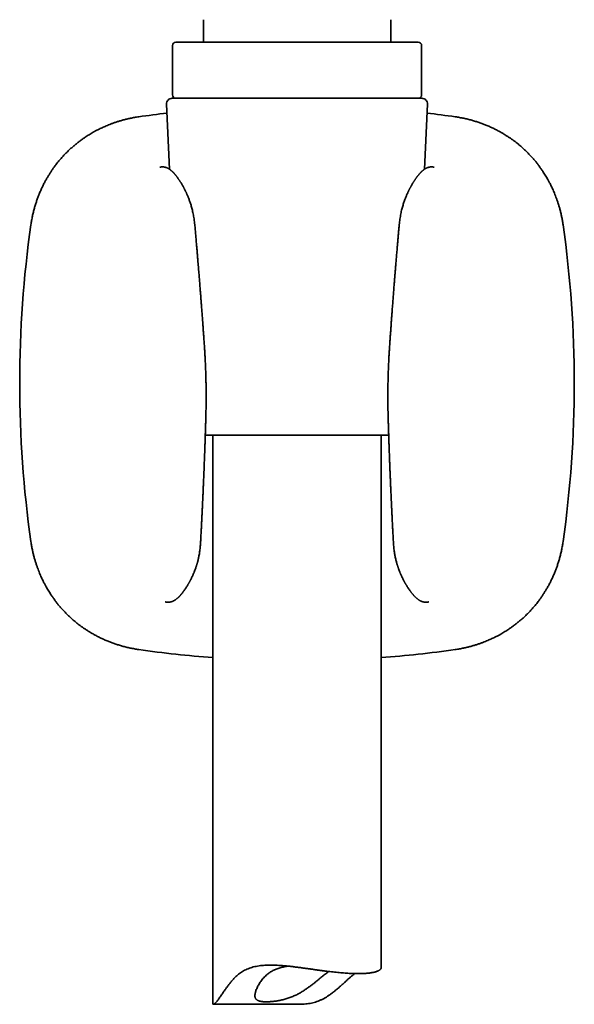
# Model space of a CAD drawing. Header units: millimetres. Extents: x 8 to 747, y 12 to 1054.
# Tile 22 of 26: x 434 to 483, y 729 to 817. Entities that reach past the tile are written whole.
import ezdxf

# ---------------------------------------------------------------- set-up
doc = ezdxf.new("R2010")
doc.units = ezdxf.units.MM

msp = doc.modelspace()

# ---------------------------------------------------------------- linework, layer by layer
at = {"color": 7, "linetype": 'Continuous', "lineweight": 35}
for p, q in [((450.132, 816.881), (450.132, 814.881)), ((466.832, 814.881), (466.832, 816.881)), ((447.382, 814.581), (447.382, 810.181)), ((447.682, 814.881), (448.505, 814.881)), ((448.505, 814.881), (469.282, 814.881)), ((469.582, 810.181), (469.582, 814.581)), ((446.846, 809.36), (447.097, 803.572)), ((447.345, 809.881), (469.601, 809.881)), ((469.85, 803.572), (470.101, 809.36)), ((465.657, 779.881), (450.297, 779.881)), ((450.973, 779.881), (450.973, 729.233)), ((466.65, 779.881), (465.657, 779.881)), ((465.973, 732.451), (465.973, 779.881)), ((449.87, 770.205), (449.87, 770.205)), ((467.077, 770.205), (467.077, 770.205)), ((451.001, 729.206), (458.663, 729.206))]:
    msp.add_line(p, q, dxfattribs=at)
for centre, radius, start, end in [((447.682, 814.581), 0.3, 90, 180), ((469.282, 814.581), 0.3, 0, 90), ((447.682, 810.181), 0.3, 180, 270), ((469.282, 810.181), 0.3, 270, 0), ((447.345, 809.381), 0.5, 90, 182.48126), ((469.601, 809.381), 0.5, 357.51874, 90), ((458.473, 709.58), 99.657, 96.68012, 98.1399), ((458.473, 709.58), 99.657, 81.8601, 83.31988), ((533.409, 784.515), 99.657, 171.8601, 188.1399), ((383.537, 784.515), 99.657, 351.8601, 8.1399), ((458.473, 859.451), 99.657, 261.8601, 265.68397), ((458.473, 859.451), 99.657, 274.31603, 278.1399)]:
    msp.add_arc(centre, radius, start, end, dxfattribs=at)
for points, knots in [([(444.363, 808.233), (444.24, 808.214), (443.998, 808.177), (443.647, 808.109), (443.312, 808.035), (442.994, 807.955), (442.695, 807.87), (442.414, 807.783), (442.152, 807.694), (441.905, 807.605), (441.677, 807.516), (441.467, 807.429), (441.274, 807.345), (441.095, 807.264), (440.93, 807.185), (440.779, 807.11), (440.642, 807.04), (440.518, 806.974), (440.405, 806.912), (440.213, 806.805), (439.94, 806.644), (439.623, 806.44), (439.345, 806.249), (439.104, 806.073), (438.864, 805.888), (438.624, 805.693), (438.379, 805.48), (438.128, 805.25), (437.875, 805.001), (437.623, 804.737), (437.414, 804.502), (437.243, 804.299), (437.105, 804.129), (436.963, 803.946), (436.816, 803.749), (436.667, 803.538), (436.516, 803.314), (436.365, 803.078), (436.215, 802.829), (436.065, 802.565), (435.917, 802.286), (435.77, 801.991), (435.628, 801.68), (435.495, 801.368), (435.374, 801.056), (435.262, 800.745), (435.157, 800.422), (435.059, 800.086), (434.968, 799.739), (434.887, 799.379), (434.814, 799.007), (434.775, 798.754), (434.756, 798.626)], [0, 0, 0, 0, 0.025596, 0.050143, 0.073642, 0.096095, 0.117502, 0.137509, 0.156508, 0.174498, 0.19148, 0.206802, 0.221198, 0.234668, 0.247212, 0.258829, 0.269336, 0.278948, 0.287665, 0.295699, 0.324236, 0.352776, 0.373165, 0.39356, 0.414187, 0.435384, 0.457158, 0.48089, 0.505282, 0.530282, 0.555864, 0.569908, 0.584877, 0.600769, 0.617583, 0.635319, 0.653975, 0.673031, 0.692959, 0.713759, 0.735431, 0.757973, 0.781386, 0.805669, 0.82763, 0.850258, 0.873551, 0.89751, 0.922134, 0.947423, 0.973378, 1, 1, 1, 1]), ([(482.19, 798.626), (482.172, 798.749), (482.135, 798.99), (482.067, 799.341), (481.993, 799.676), (481.912, 799.994), (481.828, 800.292), (481.741, 800.573), (481.652, 800.836), (481.562, 801.083), (481.473, 801.311), (481.387, 801.521), (481.303, 801.714), (481.221, 801.893), (481.142, 802.058), (481.067, 802.209), (480.997, 802.346), (480.931, 802.471), (480.87, 802.583), (480.762, 802.776), (480.601, 803.049), (480.397, 803.366), (480.206, 803.644), (480.03, 803.885), (479.845, 804.125), (479.65, 804.365), (479.437, 804.611), (479.207, 804.861), (478.958, 805.115), (478.694, 805.367), (478.459, 805.576), (478.256, 805.747), (478.087, 805.884), (477.904, 806.027), (477.707, 806.173), (477.496, 806.322), (477.272, 806.473), (477.036, 806.624), (476.787, 806.774), (476.523, 806.924), (476.244, 807.072), (475.949, 807.218), (475.639, 807.361), (475.327, 807.493), (475.015, 807.615), (474.704, 807.726), (474.381, 807.831), (474.045, 807.93), (473.697, 808.02), (473.337, 808.102), (472.965, 808.175), (472.712, 808.213), (472.584, 808.233)], [0, 0, 0, 0, 0.0255682, 0.0500954, 0.0735817, 0.0960269, 0.1174306, 0.1374379, 0.1564395, 0.1744348, 0.1914231, 0.2067515, 0.2211548, 0.2346324, 0.2471838, 0.2588082, 0.2693223, 0.2789413, 0.2876647, 0.2957031, 0.3242531, 0.3528055, 0.373204, 0.393607, 0.41424, 0.4354423, 0.4572213, 0.4809558, 0.5053495, 0.5303482, 0.5559272, 0.5699638, 0.5849242, 0.6008071, 0.6176115, 0.6353363, 0.6539809, 0.6730249, 0.6929405, 0.7137276, 0.7353861, 0.7579162, 0.781318, 0.805592, 0.8275477, 0.850172, 0.8734655, 0.8974287, 0.9220626, 0.9473681, 0.9733467, 1, 1, 1, 1]), ([(449.36, 798.629), (449.351, 798.716), (449.334, 798.887), (449.3, 799.136), (449.262, 799.373), (449.219, 799.596), (449.173, 799.806), (449.126, 800.004), (449.077, 800.187), (449.027, 800.358), (448.978, 800.516), (448.927, 800.667), (448.877, 800.809), (448.827, 800.942), (448.78, 801.061), (448.738, 801.165), (448.699, 801.256), (448.666, 801.333), (448.637, 801.399), (448.61, 801.457), (448.58, 801.522), (448.545, 801.597), (448.503, 801.683), (448.458, 801.773), (448.416, 801.854), (448.379, 801.924), (448.347, 801.985), (448.313, 802.046), (448.275, 802.114), (448.232, 802.188), (448.186, 802.266), (448.139, 802.344), (448.095, 802.416), (448.056, 802.477), (448.024, 802.526), (447.996, 802.569), (447.967, 802.612), (447.933, 802.663), (447.892, 802.722), (447.847, 802.786), (447.798, 802.852), (447.751, 802.915), (447.708, 802.97), (447.67, 803.017), (447.636, 803.059), (447.603, 803.099), (447.573, 803.134), (447.546, 803.164), (447.523, 803.19), (447.502, 803.213), (447.48, 803.236), (447.455, 803.262), (447.427, 803.292), (447.396, 803.323), (447.367, 803.351), (447.341, 803.376), (447.317, 803.397), (447.294, 803.418), (447.268, 803.441), (447.238, 803.467), (447.203, 803.495), (447.165, 803.524), (447.128, 803.551), (447.093, 803.575), (447.058, 803.598), (447.018, 803.622), (446.976, 803.645), (446.932, 803.667), (446.887, 803.688), (446.832, 803.71), (446.771, 803.731), (446.702, 803.749), (446.634, 803.762), (446.575, 803.769), (446.528, 803.773), (446.491, 803.774), (446.453, 803.774), (446.414, 803.772), (446.372, 803.769), (446.327, 803.764), (446.28, 803.756), (446.25, 803.75), (446.234, 803.747)], [0, 0, 0, 0, 0.030826, 0.060405, 0.08872, 0.115759, 0.141517, 0.16599, 0.189176, 0.211073, 0.231678, 0.250982, 0.271035, 0.289418, 0.306114, 0.321106, 0.334379, 0.345728, 0.355391, 0.363653, 0.372078, 0.38477, 0.398272, 0.412588, 0.427148, 0.437691, 0.447383, 0.457203, 0.468682, 0.481846, 0.495976, 0.51022, 0.524574, 0.535614, 0.545183, 0.553155, 0.560425, 0.571139, 0.583331, 0.596744, 0.611299, 0.62635, 0.638164, 0.649371, 0.659418, 0.668659, 0.678435, 0.685713, 0.69238, 0.698266, 0.704161, 0.71129, 0.719662, 0.728918, 0.737896, 0.745282, 0.75132, 0.757727, 0.764846, 0.773092, 0.782466, 0.792786, 0.802518, 0.811313, 0.819595, 0.827868, 0.838646, 0.847687, 0.856321, 0.866839, 0.879968, 0.891347, 0.903237, 0.916281, 0.923053, 0.930072, 0.9382, 0.947697, 0.958597, 0.970928, 0.984718, 1, 1, 1, 1]), ([(470.713, 803.747), (470.698, 803.75), (470.671, 803.755), (470.631, 803.762), (470.597, 803.766), (470.567, 803.769), (470.542, 803.771), (470.523, 803.773), (470.505, 803.773), (470.489, 803.774), (470.471, 803.774), (470.452, 803.774), (470.431, 803.773), (470.408, 803.772), (470.379, 803.77), (470.343, 803.766), (470.301, 803.76), (470.259, 803.752), (470.221, 803.743), (470.19, 803.734), (470.164, 803.727), (470.138, 803.718), (470.107, 803.707), (470.071, 803.693), (470.031, 803.675), (469.992, 803.656), (469.955, 803.637), (469.915, 803.614), (469.874, 803.589), (469.832, 803.56), (469.793, 803.533), (469.758, 803.506), (469.725, 803.48), (469.691, 803.452), (469.654, 803.42), (469.616, 803.386), (469.584, 803.355), (469.555, 803.328), (469.527, 803.3), (469.498, 803.27), (469.464, 803.234), (469.427, 803.193), (469.386, 803.148), (469.345, 803.1), (469.306, 803.054), (469.272, 803.012), (469.241, 802.973), (469.212, 802.936), (469.181, 802.895), (469.146, 802.849), (469.107, 802.795), (469.063, 802.735), (469.017, 802.668), (468.971, 802.6), (468.927, 802.534), (468.887, 802.471), (468.849, 802.411), (468.811, 802.35), (468.77, 802.283), (468.726, 802.208), (468.682, 802.133), (468.643, 802.064), (468.613, 802.009), (468.588, 801.962), (468.568, 801.925), (468.552, 801.895), (468.534, 801.86), (468.511, 801.816), (468.482, 801.76), (468.45, 801.697), (468.416, 801.628), (468.38, 801.551), (468.339, 801.463), (468.294, 801.364), (468.246, 801.254), (468.195, 801.133), (468.142, 801), (468.086, 800.855), (468.031, 800.702), (467.977, 800.542), (467.924, 800.375), (467.872, 800.196), (467.821, 800.006), (467.772, 799.804), (467.726, 799.591), (467.683, 799.366), (467.645, 799.13), (467.612, 798.884), (467.595, 798.715), (467.587, 798.629)], [0, 0, 0, 0, 0.014134, 0.026381, 0.036768, 0.045318, 0.052048, 0.057171, 0.060617, 0.063989, 0.067531, 0.071244, 0.075131, 0.079309, 0.08405, 0.09083, 0.098525, 0.10652, 0.11324, 0.118603, 0.122863, 0.127529, 0.133503, 0.140795, 0.149086, 0.157344, 0.165497, 0.173291, 0.184419, 0.194524, 0.204312, 0.213912, 0.221769, 0.231001, 0.242065, 0.253002, 0.262194, 0.26983, 0.277442, 0.286154, 0.295712, 0.306763, 0.318951, 0.331295, 0.342819, 0.352844, 0.361634, 0.370055, 0.378175, 0.38893, 0.400511, 0.413348, 0.427219, 0.44147, 0.454413, 0.466111, 0.477461, 0.488485, 0.500299, 0.513802, 0.528985, 0.53974, 0.549134, 0.556864, 0.562938, 0.567451, 0.571902, 0.579853, 0.588967, 0.599317, 0.609798, 0.621776, 0.635238, 0.650165, 0.666537, 0.684009, 0.702846, 0.723034, 0.744559, 0.765278, 0.787077, 0.809947, 0.833889, 0.858904, 0.884992, 0.912153, 0.940381, 0.969669, 1, 1, 1, 1]), ([(450.226, 787.688), (450.217, 787.818), (450.2, 788.074), (450.174, 788.449), (450.148, 788.81), (450.124, 789.156), (450.1, 789.487), (450.078, 789.798), (450.057, 790.088), (450.037, 790.36), (450.018, 790.618), (449.999, 790.864), (449.982, 791.096), (449.966, 791.315), (449.95, 791.52), (449.935, 791.713), (449.921, 791.893), (449.909, 792.058), (449.897, 792.21), (449.886, 792.352), (449.875, 792.496), (449.862, 792.653), (449.849, 792.827), (449.833, 793.021), (449.817, 793.229), (449.799, 793.452), (449.78, 793.69), (449.76, 793.938), (449.739, 794.194), (449.718, 794.46), (449.695, 794.738), (449.671, 795.029), (449.645, 795.346), (449.616, 795.69), (449.584, 796.061), (449.552, 796.449), (449.517, 796.854), (449.481, 797.274), (449.443, 797.711), (449.403, 798.165), (449.376, 798.472), (449.362, 798.629)], [0, 0, 0, 0, 0.035635, 0.069919, 0.102853, 0.134438, 0.164672, 0.193556, 0.219553, 0.24435, 0.267947, 0.290345, 0.311543, 0.331541, 0.35034, 0.36794, 0.38434, 0.399541, 0.413304, 0.425914, 0.438669, 0.452585, 0.468917, 0.486605, 0.505646, 0.526043, 0.547793, 0.570898, 0.593924, 0.618152, 0.643585, 0.670222, 0.698062, 0.730555, 0.764547, 0.800039, 0.837031, 0.875522, 0.915514, 0.957006, 1, 1, 1, 1]), ([(467.584, 798.629), (467.573, 798.499), (467.55, 798.245), (467.517, 797.87), (467.486, 797.511), (467.456, 797.166), (467.428, 796.836), (467.401, 796.526), (467.377, 796.235), (467.354, 795.964), (467.332, 795.707), (467.311, 795.462), (467.292, 795.23), (467.274, 795.011), (467.257, 794.806), (467.241, 794.614), (467.227, 794.434), (467.213, 794.269), (467.201, 794.118), (467.189, 793.975), (467.178, 793.832), (467.165, 793.675), (467.151, 793.5), (467.136, 793.306), (467.119, 793.098), (467.101, 792.875), (467.083, 792.637), (467.063, 792.389), (467.043, 792.132), (467.023, 791.867), (467.002, 791.589), (466.979, 791.297), (466.955, 790.98), (466.93, 790.635), (466.902, 790.263), (466.874, 789.874), (466.845, 789.469), (466.815, 789.047), (466.784, 788.609), (466.752, 788.154), (466.731, 787.845), (466.72, 787.688)], [0, 0, 0, 0, 0.035617, 0.069884, 0.102802, 0.13437, 0.164589, 0.193459, 0.219443, 0.244229, 0.267815, 0.290202, 0.31139, 0.33138, 0.350169, 0.36776, 0.384152, 0.399344, 0.413098, 0.4257, 0.438459, 0.452379, 0.468715, 0.486406, 0.505451, 0.525851, 0.547606, 0.570715, 0.593745, 0.61798, 0.643419, 0.670064, 0.697913, 0.730418, 0.764425, 0.799933, 0.836943, 0.875454, 0.915468, 0.956983, 1, 1, 1, 1]), ([(450.348, 781.552), (450.353, 781.728), (450.362, 782.077), (450.37, 782.591), (450.374, 783.091), (450.374, 783.576), (450.37, 784.045), (450.363, 784.5), (450.354, 784.939), (450.342, 785.369), (450.327, 785.791), (450.31, 786.202), (450.291, 786.597), (450.27, 786.975), (450.249, 787.337), (450.233, 787.573), (450.226, 787.688)], [0, 0, 0, 0, 0.086337, 0.1701957, 0.2515823, 0.3305026, 0.4069618, 0.4809642, 0.5525139, 0.621614, 0.6913803, 0.7584638, 0.8228664, 0.8845895, 0.9436339, 1, 1, 1, 1]), ([(466.72, 787.688), (466.713, 787.578), (466.698, 787.354), (466.678, 787.01), (466.658, 786.65), (466.64, 786.276), (466.623, 785.886), (466.608, 785.481), (466.596, 785.061), (466.585, 784.619), (466.577, 784.154), (466.573, 783.666), (466.572, 783.161), (466.576, 782.639), (466.584, 782.101), (466.593, 781.737), (466.598, 781.552)], [0, 0, 0, 0, 0.053746, 0.109932, 0.168559, 0.229627, 0.293138, 0.359093, 0.427493, 0.498343, 0.575196, 0.654744, 0.736993, 0.821947, 0.909614, 1, 1, 1, 1]), ([(449.871, 770.205), (449.879, 770.343), (449.893, 770.616), (449.915, 771.018), (449.935, 771.405), (449.955, 771.777), (449.973, 772.135), (449.99, 772.478), (450.007, 772.817), (450.023, 773.151), (450.039, 773.478), (450.054, 773.788), (450.068, 774.079), (450.08, 774.34), (450.09, 774.57), (450.099, 774.773), (450.108, 774.964), (450.116, 775.142), (450.123, 775.313), (450.134, 775.555), (450.148, 775.877), (450.168, 776.367), (450.192, 776.954), (450.213, 777.499), (450.229, 777.915), (450.239, 778.198), (450.25, 778.494), (450.261, 778.809), (450.273, 779.144), (450.285, 779.5), (450.298, 779.874), (450.31, 780.267), (450.323, 780.679), (450.336, 781.109), (450.344, 781.402), (450.348, 781.552)], [0, 0, 0, 0, 0.0367226, 0.072156, 0.1063007, 0.1391569, 0.1707248, 0.2010045, 0.2299962, 0.2603996, 0.2892447, 0.3165315, 0.3422601, 0.3664305, 0.3853821, 0.4032515, 0.4200387, 0.4357438, 0.4504592, 0.4650712, 0.49998, 0.5355434, 0.5945394, 0.6552541, 0.6795765, 0.7042442, 0.7302049, 0.7577342, 0.7874423, 0.818784, 0.8517594, 0.8863685, 0.9226116, 0.9604888, 1, 1, 1, 1]), ([(466.598, 781.552), (466.602, 781.402), (466.61, 781.11), (466.623, 780.681), (466.636, 780.27), (466.649, 779.878), (466.661, 779.506), (466.673, 779.155), (466.684, 778.823), (466.695, 778.51), (466.708, 778.174), (466.721, 777.811), (466.736, 777.419), (466.751, 777.033), (466.766, 776.654), (466.779, 776.34), (466.79, 776.091), (466.798, 775.905), (466.805, 775.721), (466.813, 775.538), (466.821, 775.356), (466.829, 775.171), (466.838, 774.97), (466.848, 774.747), (466.859, 774.501), (466.871, 774.237), (466.885, 773.955), (466.899, 773.655), (466.914, 773.338), (466.93, 773.003), (466.947, 772.651), (466.966, 772.281), (466.986, 771.895), (467.006, 771.495), (467.028, 771.08), (467.051, 770.648), (467.067, 770.354), (467.075, 770.205)], [0, 0, 0, 0, 0.039427, 0.077227, 0.1134, 0.147946, 0.180865, 0.211613, 0.240793, 0.268404, 0.294446, 0.329615, 0.364137, 0.398118, 0.431558, 0.464457, 0.480997, 0.497397, 0.513657, 0.529777, 0.545757, 0.561712, 0.578699, 0.598872, 0.620604, 0.643894, 0.668742, 0.695149, 0.723113, 0.752636, 0.783718, 0.816357, 0.850556, 0.885661, 0.92227, 0.960382, 1, 1, 1, 1]), ([(434.756, 770.405), (434.775, 770.282), (434.811, 770.041), (434.879, 769.689), (434.954, 769.354), (435.034, 769.036), (435.118, 768.737), (435.206, 768.457), (435.294, 768.194), (435.384, 767.947), (435.473, 767.719), (435.559, 767.509), (435.643, 767.317), (435.725, 767.138), (435.804, 766.973), (435.879, 766.821), (435.949, 766.684), (436.015, 766.56), (436.076, 766.448), (436.184, 766.255), (436.345, 765.983), (436.548, 765.665), (436.74, 765.387), (436.915, 765.146), (437.1, 764.906), (437.296, 764.667), (437.508, 764.421), (437.738, 764.171), (437.988, 763.917), (438.252, 763.665), (438.487, 763.456), (438.69, 763.285), (438.859, 763.147), (439.042, 763.005), (439.239, 762.859), (439.45, 762.709), (439.674, 762.558), (439.911, 762.407), (440.16, 762.257), (440.424, 762.107), (440.703, 761.959), (440.998, 761.813), (441.308, 761.67), (441.62, 761.538), (441.932, 761.416), (442.243, 761.305), (442.567, 761.199), (442.902, 761.101), (443.25, 761.011), (443.61, 760.929), (443.982, 760.856), (444.235, 760.817), (444.363, 760.798)], [0, 0, 0, 0, 0.025596, 0.050143, 0.073642, 0.096095, 0.117502, 0.137509, 0.156508, 0.174498, 0.19148, 0.206802, 0.221198, 0.234668, 0.247212, 0.258829, 0.269336, 0.278948, 0.287665, 0.295699, 0.324236, 0.352776, 0.373165, 0.39356, 0.414187, 0.435384, 0.457158, 0.48089, 0.505282, 0.530282, 0.555864, 0.569908, 0.584877, 0.600769, 0.617583, 0.635319, 0.653975, 0.673031, 0.692959, 0.713759, 0.735431, 0.757973, 0.781386, 0.805669, 0.82763, 0.850258, 0.873551, 0.89751, 0.922134, 0.947423, 0.973378, 1, 1, 1, 1]), ([(446.729, 765.036), (446.744, 765.033), (446.772, 765.028), (446.812, 765.021), (446.848, 765.017), (446.879, 765.013), (446.905, 765.011), (446.929, 765.01), (446.954, 765.009), (446.979, 765.009), (447.009, 765.009), (447.043, 765.011), (447.082, 765.014), (447.123, 765.019), (447.16, 765.025), (447.191, 765.031), (447.221, 765.037), (447.255, 765.046), (447.298, 765.059), (447.345, 765.075), (447.387, 765.092), (447.421, 765.107), (447.45, 765.12), (447.479, 765.134), (447.51, 765.151), (447.542, 765.169), (447.58, 765.192), (447.622, 765.219), (447.669, 765.251), (447.718, 765.288), (447.76, 765.321), (447.795, 765.351), (447.821, 765.373), (447.845, 765.394), (447.867, 765.414), (447.889, 765.435), (447.914, 765.458), (447.943, 765.486), (447.972, 765.515), (447.998, 765.542), (448.019, 765.564), (448.038, 765.584), (448.058, 765.606), (448.083, 765.634), (448.113, 765.667), (448.143, 765.702), (448.172, 765.736), (448.2, 765.769), (448.233, 765.81), (448.273, 765.86), (448.321, 765.922), (448.371, 765.989), (448.424, 766.062), (448.48, 766.142), (448.539, 766.229), (448.597, 766.319), (448.654, 766.408), (448.706, 766.493), (448.753, 766.571), (448.793, 766.64), (448.823, 766.692), (448.846, 766.734), (448.868, 766.774), (448.894, 766.821), (448.924, 766.876), (448.956, 766.936), (448.993, 767.008), (449.034, 767.09), (449.081, 767.186), (449.128, 767.285), (449.173, 767.383), (449.213, 767.474), (449.248, 767.556), (449.279, 767.63), (449.322, 767.734), (449.378, 767.879), (449.431, 768.026), (449.469, 768.136), (449.491, 768.203), (449.514, 768.272), (449.537, 768.347), (449.563, 768.433), (449.591, 768.532), (449.622, 768.646), (449.655, 768.773), (449.688, 768.914), (449.721, 769.068), (449.753, 769.232), (449.783, 769.406), (449.81, 769.589), (449.834, 769.783), (449.855, 769.99), (449.864, 770.132), (449.868, 770.205)], [0, 0, 0, 0, 0.015563, 0.028987, 0.040303, 0.049536, 0.056705, 0.062721, 0.067943, 0.073149, 0.078564, 0.085054, 0.09271, 0.100425, 0.107431, 0.112883, 0.117304, 0.123422, 0.131644, 0.141908, 0.150023, 0.155571, 0.160971, 0.167271, 0.174332, 0.1817, 0.18925, 0.20048, 0.211877, 0.224546, 0.238031, 0.245488, 0.252685, 0.259102, 0.264734, 0.270348, 0.277341, 0.285231, 0.293859, 0.301172, 0.306956, 0.311213, 0.316678, 0.32369, 0.33225, 0.341088, 0.34923, 0.356669, 0.363791, 0.376787, 0.390201, 0.404137, 0.419007, 0.434916, 0.452022, 0.469435, 0.485796, 0.501128, 0.515037, 0.5267, 0.536106, 0.541422, 0.54791, 0.555791, 0.56499, 0.574754, 0.584877, 0.598989, 0.613727, 0.62907, 0.643818, 0.65708, 0.668878, 0.679232, 0.688462, 0.713019, 0.739381, 0.747996, 0.756768, 0.765697, 0.775169, 0.785957, 0.798853, 0.813238, 0.829101, 0.846434, 0.865225, 0.885466, 0.905868, 0.927538, 0.950462, 0.974623, 1, 1, 1, 1]), ([(467.078, 770.205), (467.083, 770.128), (467.092, 769.978), (467.115, 769.76), (467.141, 769.555), (467.17, 769.364), (467.202, 769.186), (467.236, 769.014), (467.273, 768.849), (467.312, 768.692), (467.349, 768.553), (467.382, 768.437), (467.411, 768.342), (467.435, 768.263), (467.459, 768.19), (467.483, 768.12), (467.506, 768.052), (467.54, 767.957), (467.584, 767.838), (467.629, 767.723), (467.666, 767.634), (467.694, 767.564), (467.727, 767.487), (467.765, 767.402), (467.807, 767.31), (467.85, 767.217), (467.893, 767.128), (467.935, 767.045), (467.975, 766.967), (468.013, 766.893), (468.048, 766.829), (468.076, 766.777), (468.098, 766.737), (468.118, 766.702), (468.138, 766.666), (468.162, 766.626), (468.19, 766.577), (468.224, 766.52), (468.263, 766.456), (468.304, 766.389), (468.353, 766.312), (468.408, 766.229), (468.466, 766.143), (468.522, 766.062), (468.575, 765.99), (468.622, 765.927), (468.663, 765.874), (468.7, 765.827), (468.736, 765.781), (468.775, 765.735), (468.81, 765.694), (468.84, 765.66), (468.863, 765.634), (468.883, 765.611), (468.9, 765.593), (468.916, 765.575), (468.935, 765.556), (468.958, 765.532), (468.985, 765.504), (469.014, 765.476), (469.041, 765.45), (469.063, 765.429), (469.084, 765.41), (469.105, 765.391), (469.128, 765.371), (469.152, 765.35), (469.187, 765.321), (469.23, 765.287), (469.279, 765.25), (469.327, 765.217), (469.376, 765.186), (469.422, 765.158), (469.463, 765.136), (469.497, 765.119), (469.527, 765.106), (469.554, 765.094), (469.582, 765.083), (469.615, 765.07), (469.651, 765.058), (469.687, 765.047), (469.717, 765.04), (469.742, 765.034), (469.767, 765.028), (469.794, 765.023), (469.827, 765.018), (469.864, 765.014), (469.9, 765.011), (469.932, 765.009), (469.958, 765.009), (469.98, 765.009), (470.001, 765.009), (470.021, 765.01), (470.043, 765.011), (470.068, 765.013), (470.098, 765.017), (470.134, 765.021), (470.174, 765.028), (470.202, 765.033), (470.217, 765.036)], [0, 0, 0, 0, 0.026876, 0.052383, 0.076495, 0.099193, 0.120463, 0.140291, 0.161794, 0.181264, 0.198685, 0.214041, 0.22544, 0.235391, 0.244836, 0.254105, 0.263196, 0.272111, 0.292414, 0.311537, 0.32029, 0.330028, 0.341068, 0.353427, 0.367125, 0.381759, 0.395157, 0.408058, 0.420452, 0.432332, 0.443536, 0.451526, 0.458122, 0.463473, 0.469303, 0.476097, 0.483861, 0.494262, 0.505745, 0.517848, 0.530564, 0.547939, 0.565011, 0.580892, 0.595737, 0.60965, 0.620209, 0.630497, 0.64056, 0.650841, 0.662443, 0.669519, 0.676131, 0.681787, 0.686492, 0.690391, 0.695184, 0.701456, 0.709199, 0.71766, 0.725126, 0.73133, 0.736438, 0.741904, 0.748069, 0.754927, 0.761968, 0.775693, 0.78856, 0.800109, 0.811601, 0.823591, 0.831963, 0.839383, 0.845565, 0.849479, 0.85467, 0.861131, 0.868355, 0.875466, 0.881063, 0.885151, 0.889078, 0.894124, 0.900168, 0.907289, 0.914352, 0.920435, 0.925117, 0.929452, 0.933795, 0.938152, 0.943295, 0.950464, 0.959697, 0.971013, 0.984437, 1, 1, 1, 1]), ([(472.584, 760.798), (472.707, 760.817), (472.948, 760.854), (473.299, 760.922), (473.634, 760.996), (473.951, 761.076), (474.25, 761.161), (474.531, 761.248), (474.794, 761.337), (475.04, 761.426), (475.268, 761.515), (475.479, 761.602), (475.671, 761.686), (475.85, 761.767), (476.016, 761.846), (476.167, 761.921), (476.304, 761.992), (476.428, 762.057), (476.541, 762.119), (476.733, 762.226), (477.006, 762.388), (477.324, 762.591), (477.602, 762.783), (477.843, 762.958), (478.083, 763.143), (478.323, 763.339), (478.568, 763.551), (478.819, 763.781), (479.073, 764.031), (479.324, 764.295), (479.533, 764.53), (479.704, 764.733), (479.842, 764.902), (479.984, 765.085), (480.131, 765.282), (480.28, 765.493), (480.431, 765.717), (480.581, 765.953), (480.732, 766.202), (480.881, 766.465), (481.03, 766.745), (481.176, 767.039), (481.319, 767.349), (481.451, 767.661), (481.573, 767.973), (481.684, 768.284), (481.789, 768.608), (481.887, 768.943), (481.978, 769.291), (482.06, 769.651), (482.132, 770.024), (482.171, 770.277), (482.191, 770.405)], [0, 0, 0, 0, 0.025568, 0.050095, 0.073582, 0.096027, 0.117431, 0.137438, 0.156439, 0.174435, 0.191423, 0.206752, 0.221155, 0.234632, 0.247184, 0.258808, 0.269322, 0.278941, 0.287665, 0.295703, 0.324253, 0.352805, 0.373204, 0.393607, 0.41424, 0.435442, 0.457221, 0.480956, 0.505349, 0.530348, 0.555927, 0.569964, 0.584924, 0.600807, 0.617611, 0.635336, 0.653981, 0.673025, 0.69294, 0.713728, 0.735386, 0.757916, 0.781318, 0.805592, 0.827548, 0.850172, 0.873465, 0.897429, 0.922063, 0.947368, 0.973347, 1, 1, 1, 1]), ([(450.974, 729.233), (450.974, 729.231), (450.972, 729.223), (450.978, 729.213), (450.992, 729.205), (451.017, 729.207), (451.05, 729.22), (451.091, 729.244), (451.141, 729.282), (451.198, 729.333), (451.258, 729.394), (451.318, 729.462), (451.377, 729.533), (451.439, 729.613), (451.511, 729.71), (451.594, 729.826), (451.689, 729.962), (451.789, 730.107), (451.905, 730.276), (452.039, 730.471), (452.194, 730.69), (452.351, 730.904), (452.51, 731.109), (452.67, 731.303), (452.84, 731.492), (453.009, 731.664), (453.178, 731.816), (453.345, 731.949), (453.521, 732.073), (453.705, 732.186), (453.904, 732.289), (454.116, 732.381), (454.342, 732.462), (454.58, 732.531), (454.828, 732.588), (455.086, 732.632), (455.348, 732.665), (455.612, 732.686), (455.879, 732.697), (456.151, 732.701), (456.428, 732.696), (456.71, 732.685), (457.01, 732.666), (457.328, 732.64), (457.664, 732.607), (458.004, 732.569), (458.346, 732.527), (458.69, 732.482), (459.02, 732.438), (459.335, 732.394), (459.635, 732.352), (459.934, 732.31), (460.232, 732.269), (460.531, 732.228), (460.828, 732.189), (461.122, 732.151), (461.41, 732.116), (461.691, 732.084), (461.965, 732.055), (462.235, 732.029), (462.5, 732.005), (462.76, 731.985), (462.928, 731.974), (463.011, 731.969)], [0, 0, 0, 0, 0.002739, 0.017287, 0.031827, 0.046679, 0.061541, 0.076389, 0.090977, 0.105579, 0.120164, 0.131561, 0.142972, 0.154387, 0.165789, 0.18101, 0.196249, 0.211494, 0.226726, 0.247472, 0.268227, 0.288977, 0.307351, 0.325735, 0.344113, 0.362478, 0.377654, 0.392862, 0.408074, 0.42327, 0.438435, 0.454703, 0.470985, 0.487253, 0.504038, 0.520837, 0.537624, 0.553867, 0.570121, 0.586367, 0.602947, 0.619536, 0.636117, 0.655458, 0.674809, 0.694151, 0.713881, 0.733621, 0.753352, 0.770718, 0.788097, 0.805477, 0.822843, 0.840678, 0.858529, 0.87638, 0.894215, 0.911701, 0.929195, 0.946681, 0.964451, 0.98223, 1, 1, 1, 1]), ([(457.692, 732.603), (457.634, 732.595), (457.514, 732.577), (457.333, 732.543), (457.148, 732.502), (456.967, 732.453), (456.789, 732.398), (456.623, 732.338), (456.468, 732.272), (456.324, 732.203), (456.186, 732.128), (456.054, 732.046), (455.927, 731.958), (455.791, 731.85), (455.648, 731.721), (455.503, 731.57), (455.369, 731.412), (455.247, 731.25), (455.137, 731.085), (455.038, 730.919), (454.951, 730.753), (454.877, 730.591), (454.82, 730.446), (454.779, 730.318), (454.75, 730.206), (454.731, 730.1), (454.722, 730.007), (454.723, 729.925), (454.732, 729.854), (454.749, 729.788), (454.775, 729.728), (454.81, 729.673), (454.854, 729.625), (454.907, 729.584), (454.968, 729.548), (455.038, 729.518), (455.118, 729.492), (455.208, 729.471), (455.305, 729.455), (455.41, 729.443), (455.521, 729.435), (455.641, 729.43), (455.769, 729.429), (455.905, 729.431), (456.049, 729.438), (456.199, 729.448), (456.356, 729.462), (456.52, 729.481), (456.69, 729.506), (456.866, 729.536), (457.043, 729.571), (457.219, 729.612), (457.393, 729.658), (457.57, 729.71), (457.75, 729.769), (457.93, 729.836), (458.107, 729.907), (458.278, 729.984), (458.444, 730.063), (458.609, 730.149), (458.772, 730.239), (458.934, 730.335), (459.122, 730.453), (459.335, 730.595), (459.57, 730.763), (459.8, 730.936), (460.026, 731.113), (460.246, 731.291), (460.44, 731.451), (460.609, 731.59), (460.756, 731.709), (460.9, 731.825), (461.042, 731.935), (461.179, 732.038), (461.266, 732.099), (461.308, 732.129)], [0, 0, 0, 0, 0.011342, 0.023943, 0.036532, 0.049539, 0.062557, 0.075563, 0.08739, 0.099227, 0.111054, 0.123195, 0.135345, 0.147488, 0.164945, 0.182421, 0.199885, 0.217817, 0.235761, 0.253694, 0.271963, 0.290245, 0.308509, 0.322696, 0.336904, 0.351107, 0.365288, 0.37717, 0.38906, 0.400941, 0.413161, 0.425391, 0.43761, 0.449498, 0.461394, 0.473282, 0.485517, 0.497763, 0.509998, 0.52188, 0.53377, 0.545651, 0.55785, 0.570059, 0.582258, 0.594616, 0.606983, 0.61934, 0.632074, 0.644818, 0.657551, 0.669597, 0.681654, 0.6937, 0.706118, 0.718547, 0.730966, 0.742715, 0.754472, 0.766222, 0.778222, 0.790228, 0.802228, 0.821063, 0.839916, 0.858756, 0.878121, 0.897499, 0.916863, 0.930677, 0.944497, 0.958309, 0.972455, 0.986613, 1, 1, 1, 1]), ([(463.011, 731.969), (463.09, 731.964), (463.249, 731.956), (463.477, 731.947), (463.697, 731.941), (463.911, 731.939), (464.118, 731.94), (464.317, 731.945), (464.507, 731.954), (464.684, 731.967), (464.849, 731.982), (465.003, 732.001), (465.145, 732.023), (465.278, 732.049), (465.401, 732.077), (465.514, 732.109), (465.614, 732.143), (465.702, 732.179), (465.777, 732.217), (465.841, 732.256), (465.892, 732.297), (465.931, 732.339), (465.958, 732.382), (465.972, 732.42), (465.972, 732.443), (465.972, 732.451)], [0, 0, 0, 0, 0.043407, 0.086852, 0.130297, 0.173703, 0.218384, 0.263106, 0.307829, 0.35251, 0.395914, 0.439355, 0.482796, 0.526201, 0.570831, 0.615499, 0.660169, 0.7048, 0.748894, 0.793024, 0.837155, 0.88125, 0.926535, 0.971858, 1, 1, 1, 1]), ([(463.626, 731.943), (463.563, 731.894), (463.435, 731.795), (463.243, 731.632), (463.049, 731.461), (462.853, 731.283), (462.654, 731.101), (462.452, 730.917), (462.244, 730.731), (462.03, 730.545), (461.809, 730.363), (461.582, 730.186), (461.36, 730.026), (461.144, 729.883), (460.935, 729.758), (460.716, 729.642), (460.488, 729.536), (460.25, 729.444), (460.007, 729.368), (459.76, 729.309), (459.511, 729.264), (459.255, 729.232), (458.995, 729.213), (458.796, 729.206), (458.685, 729.207), (458.663, 729.207)], [0, 0, 0, 0, 0.04752, 0.095656, 0.143834, 0.192051, 0.240275, 0.28845, 0.337562, 0.386719, 0.435871, 0.484989, 0.534067, 0.574814, 0.615577, 0.65631, 0.69821, 0.740151, 0.782037, 0.822893, 0.863797, 0.904663, 0.946915, 0.989205, 1, 1, 1, 1])]:
    msp.add_open_spline(points, degree=3, knots=knots, dxfattribs=at)

doc.saveas('drawing.dxf')
